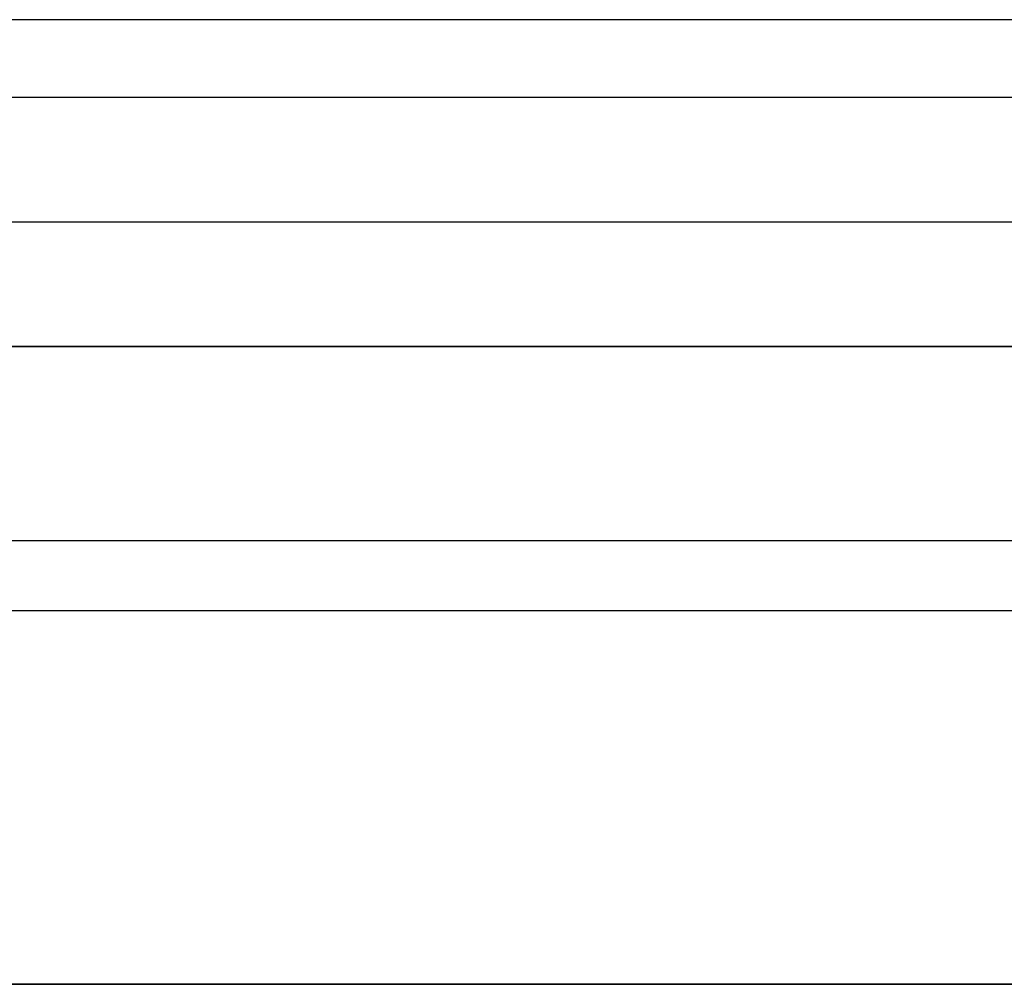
# Model space of a CAD drawing. Extents: x -3.81 to 3.81, y -1.89 to 1.9.
# Tile 34 of 149: x -2.89 to -2.58, y 1.58 to 1.9. Entities that reach past the tile are written whole.
import ezdxf

# ---------------------------------------------------------------- set-up
doc = ezdxf.new("R2010")
doc.units = 0
doc.layers.get('0').update_dxf_attribs({"linetype": 'CONTINUOUS'})

# ---------------------------------------------------------------- blocks, each defined once
blk = doc.blocks.new('*U1')
at = {"extrusion": (0, 0, -1)}
for p, q in [((3.685, 1.895, 4.035), (-3.685, 1.895, 4.035)), ((3.6375, 1.87, 3.915), (-3.6375, 1.87, 3.915)), ((3.6375, 1.87, 4.035), (-3.6375, 1.87, 4.035)), ((-3.5575, 1.79, 3.915), (3.5575, 1.79, 3.915)), ((3.5575, 1.79, -3.909), (-3.5575, 1.79, -3.909)), ((3.555, 1.7275, 4.035), (-3.555, 1.7275, 4.035))]:
    blk.add_line(p, q, dxfattribs=at)
for p, q in [((3.685, 1.895, 4.155), (-3.685, 1.895, 4.155)), ((-3.595, 1.83, 4.155), (3.595, 1.83, 4.155)), ((-3.595, 1.83, 4.2099), (3.595, 1.83, 4.2099)), ((3.555, 1.7275, -3.8465), (-3.555, 1.7275, -3.8465)), ((3.56375, 1.705, 4.21), (-3.56375, 1.705, 4.21)), ((3.56375, 1.705, 4.2099), (-3.56375, 1.705, 4.2099)), ((-3.395, 1.585, 4.21), (-2.23, 1.585, 4.21)), ((-2.23, 1.585, 4.2099), (-3.395, 1.585, 4.2099))]:
    blk.add_line(p, q)
at = {"extrusion": (0, 1, 0)}
for p, q in [((3.685, 1.895, 4.035), (-3.685, 1.895, 4.035)), ((3.685, 1.895, 4.155), (-3.685, 1.895, 4.155)), ((3.6375, 1.87, 3.915), (-3.6375, 1.87, 3.915)), ((3.6375, 1.87, 4.035), (-3.6375, 1.87, 4.035)), ((-3.595, 1.83, 4.2099), (3.595, 1.83, 4.2099)), ((-3.595, 1.83, 4.155), (3.595, 1.83, 4.155)), ((-3.5575, 1.79, 3.915), (3.5575, 1.79, 3.915)), ((3.5575, 1.79, -3.909), (-3.5575, 1.79, -3.909)), ((3.56375, 1.705, 4.21), (-3.56375, 1.705, 4.21)), ((3.56375, 1.705, 4.2099), (-3.56375, 1.705, 4.2099))]:
    blk.add_line(p, q, dxfattribs=at)
at = {"extrusion": (0, -1, 0)}
for p, q in [((3.555, 1.7275, -3.8465), (-3.555, 1.7275, -3.8465)), ((3.555, 1.7275, 4.035), (-3.555, 1.7275, 4.035)), ((-3.395, 1.585, 4.21), (-2.23, 1.585, 4.21)), ((-2.23, 1.585, 4.2099), (-3.395, 1.585, 4.2099))]:
    blk.add_line(p, q, dxfattribs=at)

msp = doc.modelspace()

# ---------------------------------------------------------------- block references
msp.add_blockref('*U1', (0, 0))

doc.saveas('drawing.dxf')
